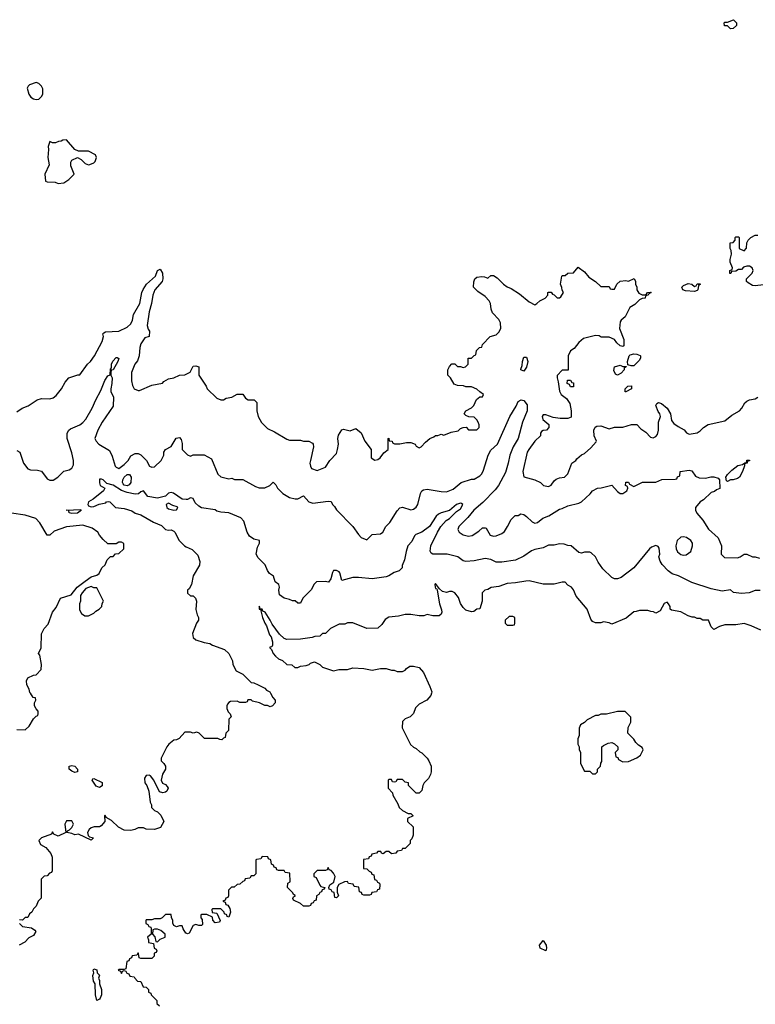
# Model space of a CAD drawing. Header units: inches. Extents: x 2380249 to 2585472, y 382747 to 546448.
# Tile 194 of 256: x 2448791 to 2454131, y 497741 to 504892. Entities that reach past the tile are written whole.
import ezdxf

# ---------------------------------------------------------------- set-up
doc = ezdxf.new("R2010")
doc.units = ezdxf.units.IN
doc.header["$MEASUREMENT"] = 0
for name, color, linetype in [('C4449', 7, 'Continuous'), ('C4459', 7, 'Continuous'), ('C4540', 7, 'Continuous'), ('C4550', 7, 'Continuous')]:
    doc.layers.add(name, color=color, linetype=linetype)

msp = doc.modelspace()

# ---------------------------------------------------------------- linework, layer by layer
at = {"layer": 'C4449', "color": 4}
for points, elevation in [([(2448770, 499736), (2448830, 499734), (2448859, 499761), (2448890, 499814), (2448910, 499834), (2448922, 499838), (2448926, 499850), (2448926, 499870), (2448910, 499886), (2448898, 499910), (2448898, 499930), (2448908, 499950), (2448906, 499966), (2448888.9, 499968.9), (2448868.6, 500000)], 52), ([(2450000, 499718.8), (2449990, 499718.8), (2449949.3, 499670.7), (2449930, 499661), (2449910, 499658.8), (2449874, 499630), (2449859, 499610), (2449818, 499530), (2449818, 499510), (2449838, 499490), (2449848, 499470), (2449848, 499450), (2449828.4, 499411.6), (2449818, 499370), (2449827.3, 499347.3), (2449850, 499338), (2449862, 499322), (2449868, 499310), (2449858, 499290), (2449850, 499282), (2449830, 499278), (2449805.4, 499285.4), (2449764.7, 499370), (2449739.8, 499399.8), (2449730, 499404.7), (2449710, 499402), (2449696.4, 499383.6), (2449699, 499350), (2449714, 499330), (2449728.7, 499290), (2449738, 499210), (2449748, 499190), (2449748.7, 499170), (2449770, 499148), (2449790, 499138), (2449814.6, 499114.6), (2449838, 499070), (2449814, 499026), (2449768.4, 499011.6), (2449710, 499012), (2449690, 499022), (2449650, 499022), (2449626, 499010), (2449596.5, 499003.5), (2449550, 499006), (2449507.3, 499027.3), (2449456.9, 499076.9), (2449418, 499098), (2449410, 499114), (2449406, 499110), (2449408, 499070), (2449382, 499038), (2449369, 499031), (2449330.7, 499030.7), (2449310, 499022.8), (2449294, 499010), (2449282, 498990), (2449287.3, 498967.3), (2449298, 498958), (2449326, 498950), (2449310, 498934), (2449216.9, 498976.9), (2449190, 498972), (2449170, 498982), (2449134, 498990), (2449138, 499002), (2449152.7, 499007.3), (2449170, 499026), (2449182, 499050), (2449170, 499074), (2449130, 499074), (2449118, 499050), (2449126, 498990), (2449070, 498962), (2449038, 498978), (2449030, 498994), (2449022, 498978), (2448950, 498950.8), (2448929.3, 498930.7), (2448942, 498902), (2448980.4, 498880.4), (2449016.4, 498836.4), (2449026, 498810), (2449026, 498710), (2449022, 498698), (2449007.3, 498692.7), (2448990, 498674), (2448967.3, 498672.7), (2448946, 498650), (2448947.3, 498512.7), (2448926, 498490), (2448910, 498454), (2448890, 498434), (2448878, 498410), (2448862.7, 498397.3), (2448850, 498372), (2448830, 498371.3), (2448810, 498352), (2448790, 498354)], 48), ([(2450000, 498257.3), (2449998, 498258), (2449978, 498290), (2449971.3, 498311.3), (2449950, 498312), (2449930, 498304.7), (2449910, 498314), (2449902, 498330), (2449902, 498350), (2449892.7, 498372.7), (2449890, 498394), (2449850, 498394), (2449826, 498370), (2449810, 498362), (2449770, 498362), (2449750, 498354), (2449710, 498354), (2449706, 498350), (2449707.3, 498327.3), (2449722, 498322), (2449727.3, 498307.3), (2449742, 498302), (2449746, 498290), (2449746, 498250), (2449718, 498230), (2449726, 498210), (2449726, 498190), (2449762, 498182), (2449766, 498150), (2449782, 498142), (2449786, 498130), (2449782, 498118), (2449767.3, 498112.7), (2449766, 498090), (2449750, 498074), (2449670, 498074), (2449658, 498078), (2449654, 498110), (2449650, 498114), (2449642, 498098), (2449607.3, 498092.7), (2449602, 498078), (2449587.3, 498072.7), (2449582, 498058), (2449567.3, 498052.7), (2449562, 497998), (2449550, 497994), (2449510, 497994), (2449506, 497990), (2449522, 497982), (2449530, 497966), (2449538, 497982), (2449550, 497986), (2449562, 497982), (2449567.3, 497967.3), (2449582, 497962), (2449590, 497946), (2449622, 497942), (2449626, 497930), (2449646, 497910), (2449670, 497906), (2449688, 497868), (2449710, 497866), (2449726, 497850), (2449726, 497830), (2449742, 497822), (2449746, 497810), (2449786, 497770), (2449787.3, 497747.3), (2449806, 497730)], 44), ([(2448788.4, 498328.4), (2448810, 498306), (2448876.4, 498296.4), (2448900.4, 498280.4), (2448908, 498270), (2448890, 498242), (2448856.4, 498223.6), (2448828.4, 498191.6), (2448786, 498170)], 48)]:
    msp.add_lwpolyline(points, dxfattribs=dict(at, elevation=elevation))
for points, elevation in [([(2449190, 499424), (2449170, 499435.3), (2449148.7, 499450), (2449148.7, 499470), (2449170, 499476), (2449190, 499471), (2449211.3, 499450), (2449210, 499428.7)], 48), ([(2449370, 499315.3), (2449346.3, 499326.3), (2449318, 499370), (2449322, 499378), (2449330, 499382), (2449390, 499351.3), (2449390, 499328)], 48), ([(2449790, 498286), (2449770, 498286), (2449758, 498282), (2449754, 498250), (2449771.6, 498231.6), (2449778, 498198), (2449790, 498194), (2449810, 498214), (2449846, 498230), (2449846, 498250), (2449816.4, 498276.4)], 44), ([(2449350, 497768.7), (2449342, 497810), (2449338, 497890), (2449326, 497910), (2449322.7, 497950), (2449329, 497970), (2449325.2, 497990), (2449330, 497998), (2449350.7, 497990.7), (2449352, 497970), (2449370, 497952), (2449362, 497930), (2449370, 497914), (2449371, 497890), (2449384.7, 497850), (2449384.7, 497810), (2449374.4, 497785.6), (2449370, 497778)], 44)]:
    msp.add_lwpolyline(points, close=True, dxfattribs=dict(at, elevation=elevation))
at = {"layer": 'C4459', "color": 4}
for points, elevation in [([(2450611.4, 500000), (2450628.4, 499968.4), (2450646, 499950), (2450646, 499930), (2450626, 499910), (2450610, 499902), (2450590, 499912), (2450570, 499912), (2450531.6, 499931.6), (2450482, 499942), (2450470, 499952), (2450448, 499952), (2450442, 499938), (2450430, 499934), (2450390, 499934), (2450370, 499942), (2450320.4, 499939.6), (2450310, 499934), (2450300.2, 499919.8), (2450295.3, 499910), (2450295.3, 499890), (2450304.7, 499864.7), (2450318, 499850), (2450326, 499830), (2450308.4, 499811.6), (2450306, 499730), (2450286, 499710), (2450282, 499678), (2450270, 499674), (2450258, 499662), (2450243.6, 499663.6), (2450230, 499672), (2450132.7, 499672.7), (2450094, 499710), (2450076.9, 499716.9), (2450050, 499711.3), (2450030, 499718.8), (2450000, 499718.8)], 48), ([(2451779.9, 500000), (2451776.4, 499983.6), (2451746, 499950), (2451690, 499922), (2451664.7, 499895.3), (2451650, 499854), (2451626, 499830), (2451590, 499814), (2451570, 499794), (2451568, 499750), (2451628.9, 499628.9), (2451650, 499608), (2451670, 499598), (2451694.6, 499574.6), (2451710, 499568), (2451748.7, 499530), (2451762, 499510), (2451779, 499470), (2451779, 499430), (2451774, 499410), (2451758, 499382), (2451728, 499350), (2451718, 499330), (2451710, 499294), (2451690, 499274), (2451670, 499274), (2451614, 499330), (2451614, 499350), (2451590, 499354), (2451570, 499374), (2451530, 499374), (2451522, 499358), (2451510, 499354), (2451498, 499358), (2451490, 499374), (2451470, 499374), (2451466, 499370), (2451466, 499310), (2451496.4, 499276.4), (2451500.4, 499260.4), (2451536.4, 499196.4), (2451546, 499170), (2451570, 499148), (2451610, 499126), (2451630, 499126), (2451646, 499110), (2451606, 499090), (2451606, 499070), (2451646, 499030), (2451646, 498970), (2451636.4, 498943.6), (2451626, 498930), (2451626, 498910), (2451590, 498874), (2451570, 498874), (2451562, 498858), (2451530, 498854), (2451522, 498838), (2451490, 498834), (2451471.6, 498851.6), (2451450, 498852), (2451430, 498834), (2451418, 498838), (2451411.6, 498851.6), (2451390, 498852), (2451382, 498838), (2451347.3, 498832.7), (2451342, 498818), (2451327.3, 498812.7), (2451322, 498798), (2451287.3, 498792.7), (2451287.3, 498727.3), (2451310, 498726), (2451327.3, 498707.3), (2451342, 498702), (2451347.3, 498687.3), (2451362, 498682), (2451367.3, 498647.3), (2451382, 498642), (2451387.3, 498627.3), (2451402, 498622), (2451406, 498610), (2451402, 498578), (2451387.3, 498572.7), (2451382, 498558), (2451347.3, 498552.7), (2451342, 498538), (2451330, 498534), (2451290, 498534), (2451278, 498538), (2451272.7, 498552.7), (2451258, 498558), (2451252.7, 498592.7), (2451218, 498598), (2451212.7, 498612.7), (2451178, 498618), (2451170, 498634), (2451148.4, 498631.6), (2451108.7, 498611.3), (2451095.3, 498590), (2451096.4, 498556.4), (2451106, 498530), (2451090, 498514), (2451078, 498518), (2451072.7, 498552.7), (2451058, 498558), (2451052.7, 498572.7), (2451038, 498578), (2451034, 498590), (2451042, 498610), (2451071.3, 498628.7), (2451082, 498670), (2451070, 498694), (2451052.7, 498712.7), (2451038, 498718), (2451030, 498734), (2451022, 498718), (2451010, 498714), (2450950, 498714), (2450926, 498690), (2450926, 498670), (2450942, 498662), (2450970, 498606), (2450978, 498598), (2451006, 498590), (2451002, 498578), (2450987.3, 498572.7), (2450982, 498558), (2450970, 498554), (2450962, 498538), (2450946, 498530), (2450942, 498498), (2450927.3, 498492.7), (2450922, 498478), (2450907.3, 498472.7), (2450902, 498458), (2450890, 498454), (2450850, 498454), (2450830, 498474), (2450778, 498498), (2450774, 498510), (2450778, 498522), (2450790, 498526), (2450791.6, 498531.6), (2450778, 498538), (2450774, 498550), (2450734, 498590), (2450738, 498622), (2450754, 498630), (2450752.7, 498692.7), (2450718, 498698), (2450710, 498714), (2450670, 498714), (2450658, 498718), (2450652.7, 498732.7), (2450638, 498738), (2450632.7, 498752.7), (2450618, 498758), (2450614, 498790), (2450598, 498798), (2450592.7, 498812.7), (2450550, 498814), (2450542, 498798), (2450510, 498794), (2450506, 498790), (2450506, 498690), (2450490, 498674), (2450470, 498674), (2450462, 498658), (2450428.4, 498651.6), (2450422, 498638), (2450410, 498634), (2450390, 498614), (2450368.4, 498611.6), (2450347.3, 498592.7), (2450328.4, 498591.6), (2450306, 498570), (2450306, 498530), (2450302, 498518), (2450287.3, 498512.7), (2450282, 498498), (2450266, 498490), (2450282, 498482), (2450287.3, 498467.3), (2450302, 498462), (2450316.4, 498436.4), (2450322, 498410), (2450310, 498374), (2450298, 498378), (2450294, 498390), (2450278, 498398), (2450274, 498410), (2450250, 498434), (2450190, 498434), (2450186, 498430), (2450187.3, 498407.3), (2450222, 498402), (2450246, 498350), (2450242, 498338), (2450210, 498334), (2450192.7, 498352.7), (2450190, 498374), (2450150, 498394), (2450110, 498394), (2450106, 498390), (2450106, 498370), (2450116.4, 498356.4), (2450118, 498322), (2450110, 498314), (2450090, 498314), (2450070, 498322), (2450050, 498314), (2450022, 498258), (2450010, 498254), (2450000, 498257.3)], 44)]:
    msp.add_lwpolyline(points, dxfattribs=dict(at, elevation=elevation))
for points, elevation in [([(2453130, 499868), (2453051.1, 499848.9), (2453010, 499848), (2452990, 499838), (2452970, 499838), (2452910, 499808), (2452891.1, 499788.9), (2452862, 499770), (2452852.7, 499747.3), (2452852.7, 499692.7), (2452842, 499670), (2452842, 499630), (2452851.6, 499611.6), (2452852.7, 499592.7), (2452862, 499570), (2452862, 499490), (2452890, 499434), (2452930, 499434), (2452950, 499414), (2452970, 499414), (2452986, 499430), (2452986, 499450), (2453006, 499470), (2453008.4, 499491.6), (2453016.4, 499503.6), (2453018, 499610), (2453030, 499622), (2453063.1, 499636.9), (2453090, 499642), (2453110, 499634), (2453134, 499610), (2453134, 499590), (2453114, 499570), (2453118, 499538), (2453132.7, 499532.7), (2453138, 499518), (2453170, 499502), (2453210, 499504.7), (2453270, 499532), (2453298, 499550), (2453318, 499590), (2453310, 499606), (2453283.1, 499623.1), (2453263.1, 499643.1), (2453250, 499666), (2453206, 499710), (2453208.9, 499751.1), (2453228, 499790), (2453227.3, 499827.3), (2453187.3, 499867.3)], 44), ([(2452610, 498129.6), (2452569.4, 498150), (2452564.5, 498170), (2452590, 498204.7), (2452612.9, 498170), (2452616, 498150)], 36)]:
    msp.add_lwpolyline(points, close=True, dxfattribs=dict(at, elevation=elevation))
at = {"layer": 'C4540', "color": 4}
for points, elevation in [([(2448910, 504435.3), (2448862, 504418), (2448852, 504410), (2448844.7, 504395.3), (2448858, 504350), (2448872, 504330), (2448890, 504318), (2448910, 504312), (2448930, 504314), (2448950, 504334), (2448958, 504350), (2448958, 504390), (2448948, 504410), (2448930, 504428)], 64), ([(2449130, 504018), (2449103.6, 504016.4), (2449091.6, 504008.4), (2449072.7, 504007.3), (2449050, 503998), (2449030, 503998), (2449010, 504006), (2448998, 503970), (2449001, 503950), (2448996, 503890), (2449003.6, 503836.4), (2448972, 503770), (2448978, 503718), (2448990, 503714), (2449047.3, 503712.7), (2449070, 503702), (2449110, 503706), (2449148, 503730), (2449186, 503770), (2449162, 503830), (2449163.1, 503856.9), (2449170, 503872), (2449210, 503892), (2449236.9, 503876.9), (2449266.4, 503846.4), (2449290, 503838), (2449300.4, 503839.6), (2449330, 503852), (2449338, 503862), (2449348, 503890), (2449342, 503910), (2449290, 503937.2), (2449216.4, 503936.4), (2449190, 503948)], 64), ([(2449570, 501507.6), (2449550, 501511.8), (2449541.4, 501521.4), (2449536.3, 501530), (2449538.9, 501550), (2449550, 501570.4), (2449570, 501588.2), (2449587.7, 501587.7), (2449599.3, 501570), (2449596.4, 501530), (2449585.3, 501514.7)], 48), ([(2449870, 501379.5), (2449854.8, 501370), (2449859.3, 501350), (2449870, 501339.3), (2449909.1, 501330.9), (2449930, 501332), (2449939, 501350), (2449934.5, 501354.5), (2449903.3, 501363.3)], 48), ([(2449170, 501304.5), (2449150, 501309.5), (2449148, 501328), (2449128, 501330), (2449234, 501334), (2449236, 501330), (2449230, 501322), (2449210, 501307.6)], 48), ([(2449310, 500775.3), (2449270, 500762), (2449244.7, 500730), (2449232, 500710), (2449232, 500670), (2449224.7, 500650), (2449225.4, 500605.4), (2449239.6, 500579.6), (2449263.6, 500563.6), (2449290, 500562), (2449330, 500582), (2449343.1, 500596.9), (2449368.4, 500611.6), (2449386, 500630), (2449388.4, 500651.6), (2449398, 500670), (2449350, 500766), (2449330, 500766)], 52)]:
    msp.add_lwpolyline(points, close=True, dxfattribs=dict(at, elevation=elevation))
for points, elevation in [([(2448770, 502044.7), (2448808, 502070), (2448852.1, 502087.9), (2448918, 502130), (2448950, 502141), (2449010, 502138), (2449033.6, 502146.4), (2449056.5, 502163.5), (2449095.3, 502210), (2449120.2, 502259.8), (2449148, 502290), (2449212, 502312), (2449228, 502312), (2449284, 502390), (2449304, 502410), (2449333.2, 502450), (2449390, 502554), (2449399, 502590), (2449395.3, 502610), (2449402, 502618), (2449414.6, 502625.4), (2449510, 502630.7), (2449570, 502659.3), (2449596.6, 502683.4), (2449609.6, 502710), (2449617, 502750), (2449662.9, 502830), (2449677.4, 502910), (2449687.5, 502932.5), (2449712, 502970), (2449776, 503030), (2449790, 503071.3), (2449810, 503081), (2449826.8, 503050), (2449830.6, 503010), (2449824.9, 502990), (2449772.7, 502930), (2449758.4, 502890), (2449748.7, 502830), (2449730.4, 502770), (2449717.1, 502670), (2449724.1, 502644.1), (2449733.4, 502630), (2449731, 502590), (2449699.6, 502580.4), (2449670, 502538), (2449662.8, 502510), (2449657.3, 502450), (2449644.9, 502415.1), (2449626.8, 502390), (2449602.8, 502330), (2449602.8, 502270), (2449610, 502234), (2449622, 502210), (2449650, 502198), (2449660.4, 502199.6), (2449750, 502238), (2449828, 502252), (2449836.4, 502263.6), (2449870, 502284.7), (2449910, 502291.3), (2449950, 502311.3), (2449990, 502312), (2450000, 502317)], 56), ([(2448770, 501762), (2448792, 501750), (2448818.8, 501670), (2448850, 501631), (2448870, 501622.8), (2448919.8, 501619.8), (2448950, 501612), (2448990, 501558), (2449010, 501546.8), (2449032.7, 501547.3), (2449068, 501570), (2449110, 501612), (2449150, 501622), (2449170, 501634), (2449180.4, 501659.6), (2449182, 501690), (2449170, 501746), (2449135.3, 501850), (2449135.3, 501890), (2449148, 501910), (2449160.2, 501919.8), (2449228, 501950), (2449250, 501966), (2449270, 501991.3), (2449317, 502070), (2449342.4, 502130), (2449380.1, 502199.9), (2449408.2, 502271.8), (2449430, 502304.7), (2449448, 502312), (2449450, 502354), (2449456.4, 502363.6), (2449457.2, 502390), (2449467.9, 502412.1), (2449490, 502438.8), (2449498.8, 502438.8), (2449510.8, 502430.8), (2449502.8, 502410), (2449470, 502348), (2449454, 502346), (2449452, 502330), (2449452, 502310), (2449461, 502290), (2449460.7, 502250), (2449451.3, 502210), (2449451.6, 502191.6), (2449471, 502150), (2449470, 502086), (2449390, 501968), (2449358.8, 501910), (2449336, 501850), (2449346, 501830), (2449366, 501810), (2449442.8, 501762.8), (2449462, 501722), (2449484.7, 501650), (2449490, 501642), (2449510, 501632), (2449550, 501661), (2449578, 501690), (2449596.4, 501723.6), (2449630, 501742), (2449650, 501742), (2449671.1, 501731.1), (2449711.1, 501691.1), (2449734, 501650), (2449750, 501642), (2449770, 501644.7), (2449818, 501690), (2449838, 501730), (2449838, 501750), (2449848.9, 501771.1), (2449890, 501792), (2449926.6, 501853.4), (2449950, 501858), (2449962, 501842), (2449970, 501814), (2449971.3, 501771.3), (2450000, 501742.2)], 52), ([(2450000, 501407.7), (2449970, 501410.4), (2449906.3, 501453.7), (2449890, 501457), (2449870, 501453.4), (2449850, 501431), (2449790, 501417.3), (2449722, 501430), (2449690, 501470.6), (2449670, 501462), (2449652.3, 501447.7), (2449630, 501446), (2449570, 501457.1), (2449530, 501472.4), (2449470, 501510.3), (2449422.5, 501522.5), (2449396, 501550), (2449384, 501556), (2449370, 501554), (2449369.1, 501550.9), (2449369.1, 501529.1), (2449375.3, 501510), (2449408, 501490), (2449398, 501470), (2449324, 501410), (2449289.6, 501390.4), (2449285.2, 501370), (2449290, 501362), (2449310, 501354), (2449330, 501356), (2449367.7, 501372.3), (2449416.9, 501383.1), (2449422, 501390), (2449433.2, 501393.2), (2449446, 501390), (2449486, 501350), (2449550, 501342), (2449604.7, 501324.7), (2449630, 501309), (2449670, 501295.3), (2449762, 501242), (2449819.3, 501219.3), (2449849.3, 501189.3), (2449870, 501184), (2449890, 501188), (2449910, 501178), (2449918, 501170), (2449948, 501110), (2449988, 501070), (2450000, 501064.2)], 48), ([(2448868.6, 500000), (2448865.2, 500005.2), (2448859, 500030), (2448841.5, 500061.5), (2448839, 500090), (2448850, 500112), (2448890, 500132), (2448910, 500134), (2448947.3, 500172.7), (2448948, 500210), (2448936.4, 500276.4), (2448928, 500290), (2448946, 500330), (2448948.4, 500431.6), (2448968, 500470), (2448998, 500502), (2449028.7, 500590), (2449056.4, 500623.6), (2449086, 500690), (2449164, 500716), (2449208.7, 500770), (2449266.3, 500813.7), (2449310, 500844.7), (2449350, 500858), (2449368, 500870), (2449386, 500910), (2449410, 500934), (2449426, 500970), (2449450, 500994), (2449470, 500994), (2449487.3, 501012.7), (2449510, 501014), (2449546, 501050), (2449547.3, 501087.3), (2449530, 501098), (2449510, 501098), (2449490, 501086), (2449430, 501086), (2449396.4, 501116.4), (2449369.1, 501149.1), (2449358, 501170), (2449318, 501198), (2449250, 501221.2), (2449130, 501209), (2449042, 501178), (2449010, 501148), (2448990, 501148), (2448938, 501238), (2448908.9, 501268.9), (2448830, 501294), (2448730, 501309)], 52)]:
    msp.add_lwpolyline(points, dxfattribs=dict(at, elevation=elevation))
at = {"layer": 'C4550', "color": 4}
for points, elevation in [([(2453950, 504826), (2453930, 504846), (2453907.3, 504847.3), (2453906, 504870), (2453910, 504874), (2453930, 504874), (2453971.6, 504891.6), (2453994, 504870), (2453994, 504850), (2453970, 504828)], 56), ([(2453690, 502954), (2453702, 502958), (2453710, 502974), (2453730, 502974), (2453731.6, 502968.4), (2453718, 502962), (2453714, 502930), (2453710, 502926), (2453690, 502918), (2453623.1, 502923.1), (2453606, 502930), (2453598, 502950), (2453610, 502962), (2453644.7, 502975.3), (2453671.3, 502971.3)], 56), ([(2453230, 502378), (2453206, 502386), (2453202, 502410), (2453215.3, 502450), (2453222, 502458), (2453250, 502464), (2453270, 502462.8), (2453294, 502454), (2453298, 502450), (2453296.9, 502436.9), (2453290, 502418), (2453250, 502378)], 56), ([(2452450, 502339), (2452429.6, 502349.6), (2452430, 502354), (2452439.3, 502380.7), (2452441.2, 502410), (2452450, 502442), (2452470, 502442), (2452478.8, 502410), (2452470, 502368)], 52), ([(2453170, 502374), (2453194, 502374), (2453194, 502370), (2453178, 502362), (2453178, 502350), (2453156.3, 502323.7), (2453130, 502309), (2453116.4, 502316.4), (2453103.1, 502343.1), (2453109.3, 502370.7), (2453150, 502382)], 56), ([(2452790, 502226), (2452782, 502242), (2452766, 502250), (2452767.3, 502272.7), (2452790, 502274), (2452798, 502258), (2452810, 502254), (2452810, 502226)], 56), ([(2453190, 502188.7), (2453186, 502190), (2453186, 502210), (2453206, 502230), (2453232.7, 502232.7), (2453232, 502210)], 56), ([(2453930, 501538), (2453922, 501542), (2453918, 501570), (2453928.7, 501590), (2453959.5, 501620.5), (2454004.7, 501655.3), (2454038, 501662), (2454054, 501674), (2454066, 501674), (2454070, 501692), (2454090, 501694), (2454090, 501688), (2454074, 501686), (2454072, 501670), (2454052.7, 501667.3), (2454052.7, 501652.7), (2454038.8, 501610), (2454016.3, 501570), (2454000.9, 501559.1), (2453970, 501549.3), (2453950.9, 501549.1)], 52), ([(2453610, 501137.2), (2453590, 501133.2), (2453564, 501110), (2453553.4, 501070), (2453556.3, 501050), (2453566.6, 501026.6), (2453590, 501006.8), (2453610, 501002.8), (2453630, 501006), (2453662, 501030), (2453675.3, 501070), (2453674, 501090), (2453664, 501110), (2453632.1, 501132.1)], 52), ([(2452370, 500558), (2452343.6, 500556.4), (2452314, 500530), (2452314, 500510), (2452330, 500494), (2452370, 500494), (2452382, 500498), (2452386, 500510), (2452386, 500550)], 44)]:
    msp.add_lwpolyline(points, close=True, dxfattribs=dict(at, elevation=elevation))
for points, elevation in [([(2454190, 502966), (2454130, 502958), (2454110, 502962), (2454080.2, 502980.2), (2454066, 502990), (2454066, 503010), (2454108, 503050), (2454115.3, 503070), (2454108, 503090), (2454090, 503102), (2454070, 503102), (2454046.4, 503093.6), (2454030, 503078), (2454010, 503078), (2453990, 503066), (2453958, 503062), (2453952.7, 503047.3), (2453947.3, 503047.3), (2453946, 503070), (2453962, 503078), (2453966, 503090), (2453948, 503130), (2453948, 503150), (2453958, 503190), (2453956.4, 503216.4), (2453948, 503230), (2453948, 503270), (2453970, 503274), (2453986, 503290), (2453986, 503310), (2453990, 503314), (2454010, 503314), (2454014, 503310), (2454014, 503230), (2454050, 503214), (2454067.3, 503232.7), (2454068.4, 503271.6), (2454078, 503290), (2454098, 503310), (2454130, 503326), (2454150, 503326)], 56), ([(2450000, 502317), (2450028.7, 502331.3), (2450050, 502376), (2450070, 502378), (2450090, 502371.3), (2450092, 502310), (2450144.7, 502230), (2450152, 502210), (2450222, 502142), (2450250, 502132), (2450270, 502132), (2450290, 502142), (2450330, 502151.3), (2450370, 502172), (2450410, 502172), (2450430, 502142), (2450450, 502132), (2450492, 502132), (2450512.7, 502112.7), (2450512, 502050), (2450522, 502010), (2450545.4, 501965.4), (2450590, 501922), (2450639.8, 501899.8), (2450730, 501844.7), (2450750, 501838), (2450830, 501838), (2450850, 501831.3), (2450890, 501831.3), (2450916.9, 501816.9), (2450922, 501810), (2450924.7, 501790), (2450901, 501690), (2450898, 501670), (2450901, 501650), (2450910, 501632), (2450950, 501618), (2451010, 501642), (2451042, 501690), (2451090, 501742), (2451099, 501770), (2451104, 501810), (2451101.2, 501850), (2451105.2, 501874.8), (2451130, 501914), (2451142, 501918), (2451190, 501904.7), (2451230, 501922), (2451270.5, 501890.5), (2451296, 501830), (2451342, 501770), (2451342, 501710), (2451370, 501692), (2451390, 501698), (2451408, 501710), (2451433.6, 501746.4), (2451466, 501770), (2451466, 501850), (2451470, 501852), (2451474, 501834), (2451494, 501830), (2451498, 501818), (2451512.7, 501812.7), (2451550, 501812), (2451598, 501822), (2451630, 501820.7), (2451662, 501810), (2451670, 501794), (2451690, 501782), (2451706, 501790), (2451736.4, 501823.6), (2451768, 501850), (2451798, 501862), (2451810, 501872), (2451827.3, 501872.7), (2451850, 501882), (2451870, 501874), (2451922.7, 501897.3), (2451974.6, 501905.4), (2451990, 501922), (2452010, 501931.3), (2452031.6, 501931.6), (2452050, 501914), (2452110, 501914), (2452126, 501930), (2452126, 501950), (2452118, 501970), (2452110, 501986), (2452090, 502006), (2452052, 502008), (2452030, 502018), (2452018, 502030), (2452030, 502052), (2452070, 502072), (2452088, 502090), (2452107.3, 502132.7), (2452130, 502152), (2452150, 502154), (2452158, 502170), (2452130, 502188), (2452110, 502208.7), (2452070, 502226), (2452030, 502226), (2452013.6, 502233.6), (2451970, 502234), (2451944, 502244), (2451918, 502290), (2451898, 502310), (2451898, 502350), (2451910, 502374), (2451927.3, 502392.7), (2451950, 502392), (2451970, 502372), (2451990, 502372), (2452010, 502364.7), (2452026, 502370), (2452046, 502390), (2452047.3, 502432.7), (2452070, 502434), (2452090, 502454), (2452102, 502458), (2452106, 502490), (2452128.4, 502511.6), (2452146, 502514), (2452150, 502534), (2452206, 502590), (2452250, 502602), (2452270, 502622), (2452284, 502650), (2452281.2, 502690), (2452270, 502714), (2452222.9, 502762.9), (2452212.3, 502790), (2452209.3, 502830), (2452199.3, 502850), (2452170, 502881.2), (2452117.2, 502917.2), (2452086, 502950), (2452088, 502988), (2452094, 503010), (2452110, 503022.8), (2452146.8, 503026.8), (2452164.7, 503024.7), (2452190, 503014), (2452210, 503034), (2452230, 503034), (2452256.9, 503016.9), (2452302, 502970), (2452330, 502951.3), (2452359.8, 502939.8), (2452419.8, 502899.8), (2452490, 502842), (2452530, 502822), (2452546, 502830), (2452566, 502850), (2452606, 502870), (2452626, 502890), (2452626, 502910), (2452630, 502914), (2452650, 502914), (2452658, 502898), (2452670, 502894), (2452692.7, 502872.7), (2452710, 502872), (2452720.4, 502879.6), (2452738, 502910), (2452728.4, 502928.4), (2452727.3, 502947.3), (2452718, 502970), (2452726, 503030), (2452730, 503034), (2452750, 503034), (2452770, 503052), (2452810, 503054), (2452846, 503094), (2452890, 503061), (2452922, 503022), (2452971.3, 502990), (2453010, 502954), (2453070, 502954), (2453078, 502938), (2453090, 502934), (2453110, 502934), (2453126, 502970), (2453150, 502992), (2453190, 502998), (2453210, 502992), (2453251.6, 503011.6), (2453262, 502990), (2453262, 502970), (2453272, 502950), (2453272, 502930), (2453285.4, 502905.4), (2453310, 502894), (2453330, 502894), (2453342, 502898), (2453348.4, 502911.6), (2453370, 502914), (2453374, 502910), (2453358, 502902), (2453354, 502890), (2453334, 502886), (2453332, 502870), (2453310, 502868), (2453290, 502858), (2453256.9, 502823.1), (2453219.6, 502800.4), (2453187.1, 502732.9), (2453158, 502710), (2453150, 502698), (2453144, 502650), (2453177.3, 502570), (2453176.9, 502523.1), (2453170, 502518), (2453150, 502522), (2453125.2, 502545.2), (2453110, 502568), (2453070, 502586), (2453012.7, 502587.3), (2452996.4, 502596.4), (2452970, 502598), (2452883.5, 502576.5), (2452850, 502548), (2452816.9, 502503.1), (2452790, 502486), (2452772, 502450), (2452772.7, 502347.3), (2452730, 502346), (2452692.7, 502307.3), (2452692, 502290), (2452701, 502261), (2452710, 502194), (2452722, 502170), (2452759.5, 502139.5), (2452783.4, 502103.4), (2452794, 502050), (2452794.8, 502005.2), (2452770, 501996), (2452715.5, 501995.5), (2452663.7, 502003.7), (2452610, 502022.7), (2452590, 502022), (2452582.8, 502010), (2452587.5, 501987.5), (2452631.1, 501951.1), (2452632, 501930), (2452614, 501910), (2452590, 501908), (2452579.6, 501900.4), (2452572, 501890), (2452571.3, 501870), (2452531, 501830), (2452486.8, 501770), (2452476, 501750), (2452442.8, 501610), (2452451.3, 501571.3), (2452530, 501551), (2452572, 501530), (2452594, 501510), (2452630, 501502), (2452650, 501512), (2452670, 501542), (2452684.7, 501555.3), (2452710, 501564.7), (2452746, 501570), (2452770, 501594), (2452798, 501670), (2452828.4, 501691.6), (2452836.4, 501703.6), (2452869.1, 501730.9), (2452890, 501742), (2452936.5, 501783.5), (2452974.6, 501825.4), (2452978, 501830), (2452962, 501870), (2452958, 501910), (2452967.3, 501932.7), (2452980.4, 501939.6), (2453010, 501941), (2453070, 501921), (2453110, 501932), (2453170, 501932), (2453231.6, 501951.6), (2453270, 501952), (2453299.6, 501919.6), (2453336.9, 501896.9), (2453370, 501861), (2453390, 501856), (2453410, 501864.7), (2453420.2, 501879.8), (2453429, 501910), (2453428.7, 501970), (2453442, 502010), (2453438, 502030), (2453425.6, 502045.6), (2453409, 502090), (2453416.4, 502103.6), (2453428.7, 502111.3), (2453450, 502104.7), (2453491, 502070), (2453514.8, 502030), (2453522, 501982), (2453539.9, 501959.9), (2453570, 501937.3), (2453613.7, 501913.7), (2453630.9, 501890.9), (2453650, 501882.8), (2453709.1, 501890.9), (2453730, 501904.7), (2453754, 501930), (2453790, 501950.8), (2453910, 501978), (2453960.2, 502019.8), (2454015.3, 502050), (2454034, 502070), (2454055.3, 502110), (2454070, 502121), (2454090, 502131.3), (2454130, 502138), (2454150, 502151)], 56), ([(2450000, 501742.2), (2450010, 501732), (2450030, 501722), (2450050, 501731.3), (2450130, 501732), (2450183.6, 501703.6), (2450230, 501592), (2450250.9, 501570.9), (2450310, 501558), (2450330, 501562), (2450350, 501552), (2450410, 501552), (2450502, 501502), (2450530, 501491.3), (2450570, 501492), (2450606, 501510), (2450630, 501532), (2450650, 501514), (2450662, 501490), (2450702, 501450), (2450750, 501422), (2450790, 501412), (2450810, 501412), (2450850, 501434), (2450890, 501391.3), (2450919.8, 501379.8), (2451030, 501396), (2451052, 501392), (2451062, 501370), (2451076.9, 501356.9), (2451091.6, 501331.6), (2451210, 501212), (2451250, 501152), (2451270, 501132), (2451310, 501114), (2451350, 501152), (2451410, 501158), (2451428, 501170), (2451449.4, 501210.6), (2451478.6, 501241.4), (2451530, 501324.7), (2451550, 501346), (2451570, 501351), (2451630, 501331), (2451650, 501336), (2451669.4, 501350.6), (2451681.2, 501370), (2451699.3, 501450), (2451709.5, 501470.5), (2451721.5, 501478.5), (2451750, 501482.8), (2451850, 501464.9), (2451890, 501464), (2451938, 501482), (2451995.3, 501530), (2452070, 501554.8), (2452090, 501556), (2452130, 501578), (2452146, 501594), (2452158.9, 501621.1), (2452192, 501730), (2452210, 501766), (2452259.3, 501810), (2452349.6, 502010.4), (2452395.3, 502084.7), (2452410, 502118), (2452430.7, 502130.7), (2452450, 502126.8), (2452475.8, 502095.8), (2452475.5, 502050), (2452441.6, 501970), (2452410.5, 501850), (2452372.4, 501790), (2452348.8, 501730), (2452337.6, 501670), (2452316.9, 501603.1), (2452265.5, 501510), (2452241.7, 501478.3), (2452153.8, 501386.2), (2452087.3, 501330), (2452044.4, 501275.6), (2451978, 501210), (2451972, 501190), (2451982, 501170), (2452010, 501151.3), (2452050, 501141), (2452074.6, 501145.4), (2452123.1, 501176.9), (2452150, 501202), (2452170, 501202), (2452178, 501198), (2452207.3, 501147.3), (2452230, 501141), (2452250, 501144), (2452290, 501160.7), (2452310, 501176), (2452333.2, 501210), (2452358, 501262), (2452388.4, 501291.6), (2452410, 501292), (2452430, 501302), (2452450, 501298), (2452470, 501284.7), (2452510, 501246), (2452530, 501236), (2452550, 501241), (2452589.1, 501270.9), (2452632.1, 501287.9), (2452710, 501336), (2452730, 501341), (2452770, 501361), (2452850, 501381), (2452870, 501391), (2452932.1, 501447.9), (2452950, 501471), (2452986, 501490), (2453011.6, 501491.6), (2453090, 501512), (2453130, 501464.7), (2453150, 501452), (2453170, 501452), (2453198, 501470), (2453206, 501490), (2453202, 501502), (2453188.4, 501508.4), (2453190, 501534), (2453210, 501534), (2453218, 501518), (2453250, 501502), (2453312.7, 501532.7), (2453410, 501534), (2453452.7, 501552.7), (2453550, 501554), (2453562, 501558), (2453567.3, 501572.7), (2453582, 501578), (2453586, 501610), (2453650, 501620.7), (2453670, 501614.8), (2453697.3, 501577.3), (2453724.5, 501564.5), (2453770, 501561), (2453807.3, 501572.7), (2453830, 501573), (2453862, 501562), (2453872, 501550), (2453872.7, 501487.3), (2453850, 501478), (2453834.9, 501465.1), (2453810, 501457), (2453755.1, 501404.9), (2453731, 501390), (2453696, 501350), (2453696, 501330), (2453707.5, 501307.5), (2453750, 501258), (2453790.9, 501190.9), (2453862, 501130), (2453884.7, 501070), (2453882, 501010), (2453906.4, 500986.4), (2454002.8, 500982.8), (2454022, 500990), (2454050, 501011), (2454070, 501011.3), (2454110, 500991.3), (2454130, 500991.3), (2454162, 500982)], 52), ([(2454165.4, 500745.4), (2454130, 500746), (2454086, 500730), (2454030, 500724.7), (2453972, 500732), (2453950, 500752), (2453890, 500741), (2453810, 500758), (2453670, 500804.7), (2453573.7, 500853.7), (2453527.1, 500867.1), (2453498, 500890), (2453455.3, 500935.3), (2453439.8, 500959.8), (2453431, 500990), (2453437.3, 501010), (2453434, 501054), (2453426.4, 501066.4), (2453410, 501072), (2453378, 501062), (2453362, 501050), (2453249.1, 500910.9), (2453158, 500842), (2453130, 500832), (2453110, 500832), (2453090, 500842), (2453023.5, 500903.5), (2452990, 500952), (2452970.9, 500990.9), (2452939.8, 501019.8), (2452930, 501024.7), (2452890, 501024.7), (2452870, 501018), (2452850, 501022), (2452794, 501070), (2452770, 501072), (2452743.6, 501083.6), (2452710, 501084.7), (2452670, 501076), (2452630, 501076), (2452590, 501056), (2452530, 501044.7), (2452505.6, 501034.4), (2452450, 500996), (2452390, 500966.8), (2452290, 500951), (2452250, 500951.3), (2452210, 500972), (2452170, 500978), (2452090, 500961), (2452030, 500956), (2452010, 500961), (2451970.7, 500990.7), (2451894, 501010), (2451791.1, 501011.1), (2451778, 501018), (2451771.1, 501031.1), (2451776, 501070), (2451822.8, 501170), (2451847.3, 501210), (2451886, 501254), (2451910.6, 501270), (2451960.6, 501319.4), (2451990, 501339.3), (2452006.8, 501370), (2451998.8, 501378.8), (2451990, 501380.5), (2451960.9, 501370), (2451911.9, 501328.1), (2451849.3, 501310.7), (2451830, 501301), (2451814.5, 501285.5), (2451765.2, 501210), (2451710, 501170.7), (2451666.8, 501153.2), (2451656.6, 501143.4), (2451637.5, 501102.5), (2451608.7, 501070), (2451595.3, 501030), (2451584, 500970), (2451568, 500928), (2451568, 500912), (2451546, 500890), (2451510, 500878), (2451470, 500852), (2451450, 500844.7), (2451350, 500831.3), (2451250, 500842), (2451210, 500842), (2451130, 500818), (2451115.8, 500875.8), (2451110, 500882.8), (2451090, 500890.8), (2451070, 500890.8), (2451062.4, 500877.6), (2451050, 500831.3), (2451033.2, 500806.8), (2451008.4, 500811.6), (2450946, 500810), (2450926, 500790), (2450910, 500754), (2450846, 500690), (2450830, 500654), (2450810, 500654), (2450791.6, 500671.6), (2450770, 500672), (2450750, 500682), (2450710, 500691.3), (2450676, 500716), (2450671, 500750), (2450678, 500770), (2450672, 500790), (2450644.7, 500810), (2450634, 500850), (2450604.7, 500870), (2450590.9, 500890.9), (2450573.7, 500933.7), (2450522.5, 500982.5), (2450506.8, 501010), (2450518, 501062), (2450531, 501090), (2450532, 501110), (2450490, 501118), (2450459.8, 501139.8), (2450441, 501170), (2450418, 501250), (2450395.3, 501275.3), (2450310, 501311), (2450250, 501316), (2450222.8, 501322.8), (2450210, 501331.3), (2450110, 501346), (2450090, 501358), (2450064, 501384), (2450050, 501414), (2450030, 501418.8), (2450010, 501406.8), (2450000, 501407.7)], 48), ([(2450000, 501064.2), (2450043.1, 501043.1), (2450084, 501004), (2450098, 500958), (2450095.3, 500930), (2450050, 500854), (2450038, 500790), (2450020.4, 500759.6), (2450008, 500750), (2450010, 500726), (2450030, 500708), (2450050, 500708), (2450068, 500690), (2450075.3, 500670), (2450069, 500609), (2450078, 500570), (2450088, 500550), (2450088, 500530), (2450075.3, 500510), (2450046.3, 500433.7), (2450050, 500406), (2450068.9, 500388.9), (2450130, 500368.7), (2450170, 500362), (2450190, 500348.7), (2450278, 500318), (2450308, 500290), (2450334.6, 500234.6), (2450338, 500210), (2450363.1, 500163.1), (2450410, 500138), (2450470, 500078), (2450490, 500075.3), (2450522, 500062), (2450570, 500038), (2450583.1, 500023.1), (2450606, 500010), (2450611.4, 500000)], 48), ([(2454170, 500458), (2454102, 500490), (2454050, 500506), (2453990, 500498), (2453910, 500498), (2453870, 500484.7), (2453830, 500462), (2453810, 500482), (2453792, 500532), (2453750, 500532), (2453730, 500542), (2453710, 500542), (2453690, 500552), (2453672.7, 500552.7), (2453643.6, 500563.6), (2453590, 500592), (2453523.6, 500603.6), (2453514, 500610), (2453512, 500630), (2453502, 500650), (2453490, 500662), (2453470, 500652), (2453440.4, 500599.6), (2453410, 500582), (2453391.6, 500591.6), (2453372.7, 500592.7), (2453350, 500602), (2453290, 500602), (2453267.3, 500592.7), (2453250, 500592), (2453193.6, 500546.4), (2453090, 500502), (2453070, 500511.3), (2453030, 500518), (2453008.4, 500511.6), (2452970, 500511.3), (2452950, 500522), (2452938, 500538), (2452910.4, 500610.4), (2452830, 500704.7), (2452810, 500751.3), (2452796, 500770), (2452770, 500786), (2452750, 500806), (2452730, 500806.8), (2452670, 500791.3), (2452590, 500791.3), (2452490, 500816), (2452464.7, 500815.3), (2452390, 500801), (2452330, 500797.3), (2452270, 500776.3), (2452212.9, 500767.1), (2452190, 500754.8), (2452168, 500750), (2452148, 500730), (2452148.7, 500670), (2452130, 500614), (2452110, 500612), (2452087.3, 500592.7), (2452070, 500592), (2452030, 500604.7), (2452010, 500622), (2451990.9, 500650.9), (2451975.9, 500695.9), (2451950.6, 500730.6), (2451930, 500738), (2451910, 500738), (2451890, 500731.3), (2451859.6, 500739.6), (2451838, 500758), (2451810, 500798), (2451804, 500790), (2451806, 500770), (2451810, 500762), (2451819, 500759), (2451822, 500750), (2451837.2, 500650), (2451854, 500606), (2451855.3, 500590), (2451850, 500574), (2451836.4, 500563.6), (2451790, 500562), (2451750, 500571.3), (2451723.6, 500563.6), (2451690, 500562), (2451630, 500571.3), (2451590, 500571.3), (2451540.4, 500559.6), (2451470, 500552), (2451443.1, 500536.9), (2451420.4, 500499.6), (2451390, 500472), (2451310, 500471.3), (2451208.9, 500511.1), (2451170, 500512), (2451150, 500502), (2451110, 500502), (2451046, 500470), (2451010, 500434), (2450990, 500434), (2450970, 500414), (2450932.7, 500412.7), (2450914.6, 500405.4), (2450830, 500392), (2450730, 500391), (2450710, 500397.3), (2450677.3, 500430), (2450622.4, 500502.4), (2450610, 500531), (2450573.4, 500590), (2450556.9, 500596.9), (2450550, 500612), (2450534, 500614), (2450534, 500626), (2450528, 500632), (2450528.7, 500610), (2450546, 500606), (2450542, 500598), (2450552.7, 500550), (2450569.5, 500509.5), (2450582.7, 500490), (2450605.2, 500425.2), (2450617.2, 500410), (2450626, 500374), (2450626, 500350), (2450622, 500338), (2450606, 500334), (2450606, 500330), (2450618, 500318), (2450630, 500288), (2450648, 500270), (2450669.4, 500249.4), (2450698, 500238), (2450730, 500208), (2450767.3, 500207.3), (2450788.4, 500188.4), (2450810, 500188), (2450830, 500198), (2450870, 500202), (2450892, 500210), (2450901, 500219), (2450930, 500228), (2450968.9, 500208.9), (2450990, 500188.7), (2451070, 500164), (2451106.8, 500173.2), (2451170, 500173.2), (2451210, 500185.2), (2451290, 500179), (2451349, 500169), (2451410, 500179), (2451450, 500179), (2451490, 500169), (2451510, 500168.7), (2451530, 500158), (2451570, 500158), (2451590, 500168), (2451599.6, 500180.4), (2451623.6, 500196.4), (2451650, 500198), (2451690, 500188), (2451722, 500150), (2451768.7, 500050), (2451782, 500010), (2451779.9, 500000)], 44)]:
    msp.add_lwpolyline(points, dxfattribs=dict(at, elevation=elevation))

doc.saveas('drawing.dxf')
